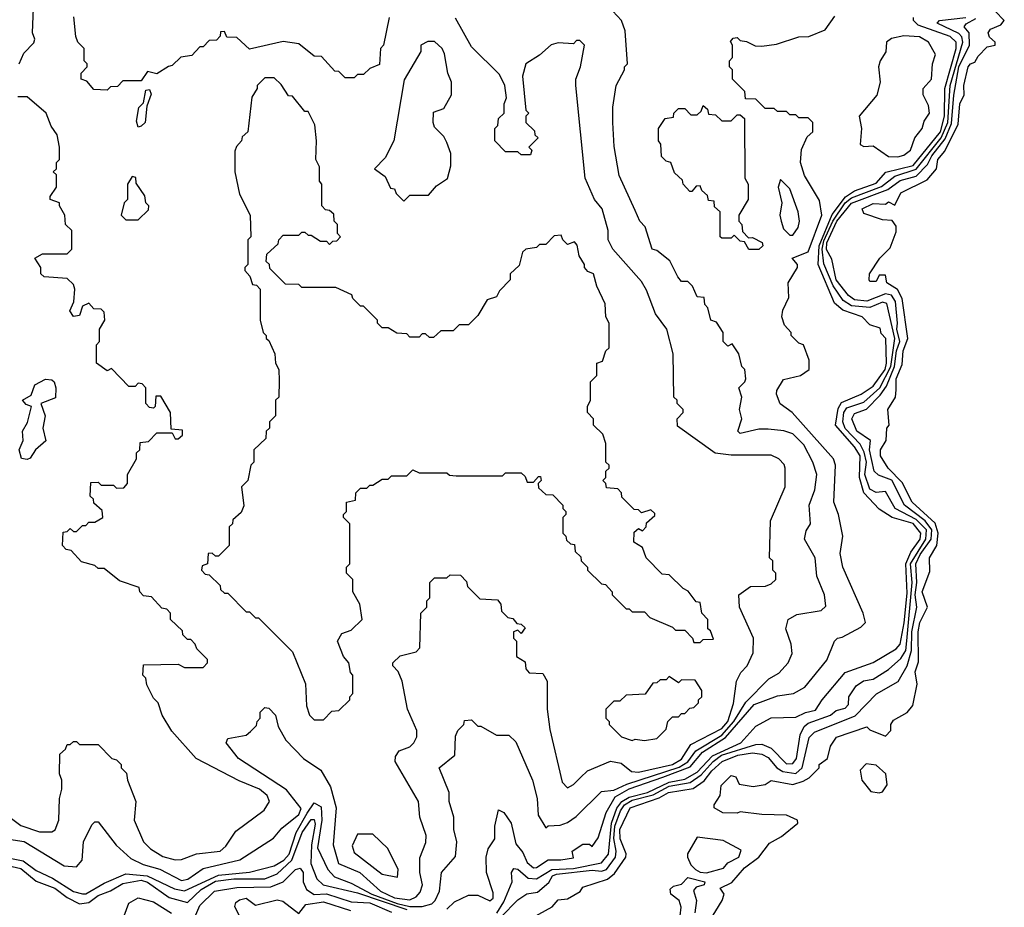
# Model space of a CAD drawing. Extents: x 2668140 to 2765664, y 823621 to 955240.
# Tile 52 of 256: x 2694471 to 2697660, y 861423 to 864298. Entities that reach past the tile are written whole.
import ezdxf

# ---------------------------------------------------------------- set-up
doc = ezdxf.new("R2010")
doc.units = 0

msp = doc.modelspace()

# ---------------------------------------------------------------- linework, layer by layer
at = {"layer": '0CON02XD'}
for points in [[(2694470, 864155), (2694485, 864190), (2694517, 864223), (2694520, 864235), (2694512.5, 864255), (2694517, 864363), (2694506, 864395), (2694507.5, 864412.5), (2694520, 864425), (2694495, 864446.7), (2694445, 864442.5)], [(2694405, 861588), (2694483, 861573), (2694525, 861542), (2694577.1, 861517.1), (2694645, 861474), (2694675, 861466.7), (2694685, 861466.7), (2694745, 861501.2), (2694815, 861530.8), (2694884.6, 861524.6), (2694972.4, 861482.4), (2695005, 861475.8), (2695115, 861526.9), (2695215, 861536.2), (2695295, 861557.5), (2695326.2, 861575), (2695344, 861595), (2695366.5, 861665), (2695402.1, 861727.9), (2695425, 861761.2), (2695448.1, 861748.1), (2695450, 861705), (2695436.2, 861615), (2695468.8, 861545), (2695491.2, 861521.2), (2695545, 861501.2), (2695612, 861465), (2695694.2, 861435), (2695735, 861425.4), (2695774.5, 861425.5), (2695805.7, 861434.3), (2695816.7, 861445), (2695831.2, 861475), (2695837.5, 861535), (2695883, 861587), (2695886.7, 861635), (2695877.5, 861675), (2695877.5, 861715), (2695862.5, 861765), (2695862.5, 861795), (2695830, 861875), (2695880, 861915), (2695883, 861977), (2695890, 861995), (2695910, 862015), (2695911.7, 862028.3), (2695935, 862030), (2695955, 862010), (2695965, 862010), (2696015, 861980), (2696055, 861980), (2696078.3, 861958.3), (2696132.5, 861835), (2696146.7, 861775), (2696150.7, 861720.7), (2696175, 861680), (2696183, 861687), (2696221.7, 861688.3), (2696245, 861697.5), (2696273, 861717), (2696355, 861797.5), (2696395, 861802.5), (2696437.9, 861822.1), (2696606.9, 861876.9), (2696635, 861894.4), (2696660.9, 861929.1), (2696745, 861980.5), (2696784.5, 862025), (2696822.5, 862087.5), (2696897, 862163), (2696929.3, 862180.7), (2696960, 862215), (2696972.5, 862245), (2696970, 862275), (2696952.5, 862325), (2696960, 862355), (2696988.3, 862371.7), (2697066.4, 862383.6), (2697081.7, 862398.3), (2697077.5, 862435), (2697052.5, 862495), (2697047.5, 862555), (2697012.5, 862615), (2697018.3, 862641.7), (2697032.5, 862665), (2697027.5, 862725), (2697046.7, 862775), (2697053.3, 862825), (2697040, 862865), (2697010.7, 862920.7), (2696975, 862956.7), (2696946.1, 862966.1), (2696895, 862971.2), (2696865, 862971.2), (2696805, 862957.5), (2696797.5, 862965), (2696810, 863005), (2696802.5, 863035), (2696810, 863075), (2696800, 863105), (2696820, 863125), (2696822.5, 863135), (2696820, 863165), (2696810, 863175), (2696800, 863215), (2696778.3, 863248.3), (2696765, 863240), (2696750, 863255), (2696750, 863285), (2696728.3, 863318.3), (2696710, 863325), (2696700, 863365), (2696690, 863375), (2696688.3, 863398.3), (2696665, 863400), (2696650, 863435), (2696635, 863450), (2696615, 863450), (2696602.5, 863465), (2696576.4, 863516.4), (2696535, 863550), (2696520, 863555), (2696497, 863627), (2696480, 863645), (2696465, 863680), (2696413, 863793), (2696397, 863887), (2696392.5, 863965), (2696392.5, 864015), (2696402.5, 864085), (2696430, 864135), (2696430, 864145), (2696440, 864155), (2696431.7, 864261.7), (2696420, 864295), (2696392.5, 864325)], [(2696705, 861377.5), (2696746.7, 861445), (2696752.5, 861465), (2696740, 861485), (2696777.3, 861502.7), (2696819.1, 861550.9), (2696865.4, 861584.6), (2696899.2, 861630.8), (2696938.1, 861651.9), (2696991.2, 861695), (2696990, 861705), (2696955, 861721.2), (2696875, 861723.3), (2696805, 861732.5), (2696795, 861727.5), (2696748.3, 861728.3), (2696720, 861745), (2696720, 861755), (2696740, 861785), (2696743, 861817), (2696775, 861850), (2696790, 861845), (2696801.7, 861821.7), (2696846.4, 861813.6), (2696885, 861820), (2696905, 861833.3), (2696975, 861820), (2697008.8, 861831.2), (2697028, 861842), (2697060, 861875), (2697060, 861885), (2697087.5, 861905), (2697097.5, 861945), (2697116.4, 861973.6), (2697215, 862007.5), (2697225, 861997.5), (2697275, 861977.5), (2697292.5, 861995), (2697292.5, 862015), (2697300.7, 862029.3), (2697345.8, 862054.2), (2697363.9, 862076.1), (2697377.5, 862145), (2697371.2, 862185), (2697381.7, 862218.3), (2697380.8, 862315), (2697386.2, 862345), (2697411.2, 862395), (2697394.2, 862445), (2697419.3, 862510.7), (2697417.5, 862555), (2697442, 862595), (2697445.9, 862634.1), (2697436.5, 862666.5), (2697362, 862735), (2697329.1, 862799.1), (2697283.8, 862845), (2697258.8, 862885), (2697258.8, 862905), (2697277.5, 862935), (2697280, 862975), (2697287.5, 862985), (2697283.3, 863035), (2697307.5, 863075), (2697309.3, 863099.3), (2697310, 863135), (2697329.3, 863180.7), (2697332.5, 863225), (2697347.5, 863265), (2697329.2, 863395), (2697314.3, 863424.3), (2697280, 863445), (2697275, 863470), (2697255, 863470), (2697245, 863450), (2697225, 863450), (2697222.5, 863455), (2697223.3, 863475), (2697256.7, 863525), (2697290.7, 863559.3), (2697309.3, 863610.7), (2697309.3, 863629.3), (2697297, 863647), (2697265, 863650), (2697205, 863670), (2697200, 863685), (2697235, 863702.5), (2697275, 863700), (2697285, 863707.5), (2697305, 863697.5), (2697325, 863737.5), (2697410.7, 863779.3), (2697440, 863815), (2697444.2, 863845), (2697467.7, 863872.3), (2697510.5, 863959.5), (2697516.2, 864025), (2697530, 864055), (2697528.8, 864085), (2697542.5, 864145), (2697550, 864155), (2697565, 864160), (2697575, 864180), (2697605, 864210), (2697630, 864215), (2697630, 864225), (2697611.7, 864241.7), (2697607.5, 864255), (2697615, 864267.5), (2697648.3, 864281.7), (2697660, 864295), (2697630, 864325)], [(2695667.5, 864305), (2695650, 864215), (2695640, 864205), (2695637, 864153), (2695605, 864140), (2695585, 864120), (2695565, 864120), (2695555, 864110), (2695525, 864110), (2695505, 864130), (2695491.7, 864131.7), (2695448.3, 864178.3), (2695425, 864180), (2695375, 864220), (2695325, 864227.5), (2695215, 864202.5), (2695175, 864240), (2695141.7, 864241.7), (2695135, 864260), (2695121.7, 864258.3), (2695120, 864245), (2695108.3, 864231.7), (2695085, 864230), (2695065, 864210), (2695055, 864210), (2695028.3, 864181.7), (2694993, 864177), (2694965, 864150), (2694953.3, 864146.7), (2694915, 864122.5), (2694885, 864130), (2694865, 864100), (2694805, 864100), (2694788.3, 864081.7), (2694765, 864080), (2694755, 864070), (2694711.7, 864071.7), (2694688.3, 864098.3), (2694670, 864105), (2694670, 864125), (2694690, 864145), (2694690, 864155), (2694680, 864165), (2694680, 864205), (2694660, 864225), (2694653, 864243), (2694647, 864307)], [(2696332.5, 863715), (2696302.5, 863785), (2696272.5, 864085), (2696272.5, 864105), (2696287.5, 864145), (2696300, 864215), (2696285, 864230), (2696275, 864230), (2696265, 864220), (2696215, 864222.5), (2696193, 864217), (2696155, 864182.5), (2696110, 864155), (2696100, 864115), (2696110, 864005), (2696120, 863995), (2696110, 863985), (2696110, 863965), (2696138.3, 863938.3), (2696140, 863925), (2696150, 863915), (2696120, 863885), (2696130, 863875), (2696125, 863860), (2696095, 863860), (2696085, 863870), (2696045, 863870), (2696010, 863905), (2696010, 863945), (2696020, 863955), (2696021.7, 863978.3), (2696040, 863995), (2696040, 864025), (2696047.5, 864045), (2696042.5, 864085), (2696025, 864120), (2695935, 864210), (2695883, 864303)], [(2696016.3, 861403.7), (2696039.7, 861440.3), (2696065.8, 861505), (2696064.3, 861535.7), (2696071.2, 861548.8), (2696085, 861546), (2696117.6, 861517.6), (2696145, 861514.4), (2696194.7, 861545.3), (2696265, 861548.1), (2696355, 861567.1), (2696378.1, 861595), (2696388.4, 861695), (2696405, 861744.2), (2696420.9, 861765), (2696445, 861780), (2696504, 861795), (2696575, 861828.4), (2696625, 861837.9), (2696665, 861860.4), (2696715, 861913.6), (2696806.2, 861955), (2696855, 862010), (2696905, 862036.2), (2696985, 862038.8), (2697015.9, 862054.1), (2697048.8, 862061.2), (2697070, 862095), (2697145, 862183.8), (2697235, 862216.2), (2697310, 862260), (2697322.5, 862275), (2697336, 862344), (2697345, 862440), (2697341.5, 862535), (2697357.3, 862572.7), (2697387.5, 862615), (2697389.4, 862635), (2697365, 862665.6), (2697296.7, 862685), (2697255, 862712.9), (2697205.4, 862765.4), (2697191.2, 862815), (2697193.3, 862885), (2697175, 862914.2), (2697112.9, 862985), (2697121.9, 863038.1), (2697132.2, 863057.8), (2697196.7, 863085), (2697235, 863111.2), (2697274.4, 863165), (2697278.9, 863185), (2697276.7, 863265), (2697261.7, 863281.7), (2697258.3, 863298.3), (2697225, 863310), (2697200, 863335), (2697137.3, 863357.3), (2697109.7, 863379.7), (2697057.3, 863505), (2697060.5, 863565), (2697102.6, 863667.4), (2697146.2, 863723.8), (2697175, 863743.8), (2697245, 863768.1), (2697275.8, 863804.2), (2697365, 863825.6), (2697452.9, 863935), (2697466.7, 863985), (2697466.9, 864075), (2697504.5, 864205), (2697504.4, 864225), (2697485, 864243.1), (2697380.7, 864280.7), (2697365.8, 864295), (2697365.8, 864305)], [(2696029.5, 861390.5), (2696085, 861446.7), (2696113.6, 861466.4), (2696148.3, 861471.7), (2696185, 861503.3), (2696196.7, 861525), (2696209.7, 861530.3), (2696325, 861542.9), (2696355, 861539.4), (2696371.2, 861545), (2696400.6, 861585), (2696403.1, 861605), (2696395.4, 861645.4), (2696398.9, 861685), (2696416.5, 861735), (2696430, 861755), (2696455, 861769.6), (2696522.6, 861787.4), (2696575, 861814.6), (2696642.5, 861827.5), (2696678.7, 861851.3), (2696716.9, 861895), (2696744.2, 861915), (2696855, 861950), (2696875, 861950.8), (2696905, 861938), (2696955, 861887.5), (2696975, 861888), (2696987.1, 861905), (2696998.8, 861981.2), (2697011.5, 862008.5), (2697025, 862019.2), (2697097.5, 862045), (2697115, 862060), (2697145, 862067.5), (2697155, 862080), (2697156.7, 862105), (2697180.3, 862139.7), (2697204.2, 862155.8), (2697235, 862161.2), (2697285, 862193.3), (2697325, 862228.8), (2697341.1, 862255), (2697343.8, 862286.2), (2697361.1, 862475), (2697356.2, 862535), (2697406.2, 862615), (2697408.2, 862645), (2697375, 862679.1), (2697306.2, 862715), (2697275, 862770), (2697245, 862766.7), (2697225, 862776.7), (2697207.8, 862825), (2697213.8, 862865), (2697206.5, 862896.5), (2697193.1, 862923.1), (2697145, 862974), (2697136.9, 862995), (2697140, 863025), (2697149.6, 863040.4), (2697205, 863058.9), (2697256.4, 863105), (2697292.2, 863175), (2697305.4, 863265), (2697279.1, 863379.1), (2697265, 863382.5), (2697224.4, 863365.6), (2697165, 863370.5), (2697138.5, 863388.5), (2697105.3, 863435.3), (2697075, 863506.7), (2697069.7, 863555), (2697075, 863581.4), (2697104.4, 863645.6), (2697145, 863704.5), (2697165, 863721.2), (2697262.7, 863757.3), (2697305, 863791.1), (2697375, 863813.5), (2697455.4, 863915), (2697476.6, 863965), (2697484.5, 864084.5), (2697525.5, 864225.5), (2697522.4, 864242.4), (2697512.7, 864252.7), (2697443, 864287), (2697450, 864295), (2697535, 864304.6)], [(2696131.2, 861388.8), (2696196.2, 861423.8), (2696215, 861446.7), (2696245, 861450), (2696286.1, 861473.9), (2696295, 861487.5), (2696375, 861514), (2696397.9, 861532.1), (2696434, 861585), (2696435.8, 861595.8), (2696416, 861644), (2696414.5, 861675), (2696448.8, 861745), (2696542.2, 861777.8), (2696572.5, 861795), (2696652.2, 861807.8), (2696688, 861832), (2696712.9, 861865), (2696746.2, 861895), (2696797.5, 861915), (2696845, 861922.9), (2696875, 861919.2), (2696895, 861908), (2696923.8, 861875), (2696942.6, 861862.6), (2696985, 861856), (2697005.8, 861875), (2697027.7, 861972.3), (2697045, 861990), (2697177, 862043), (2697245.9, 862114.1), (2697315.9, 862154.1), (2697345.7, 862205), (2697359.1, 862255), (2697360.4, 862315), (2697376.9, 862395), (2697371.1, 862435), (2697376.5, 862475), (2697373.5, 862535), (2697387.5, 862565), (2697423.6, 862615), (2697425.4, 862645), (2697404.2, 862674.2), (2697337.1, 862725), (2697296, 862806), (2697253, 862823), (2697238.8, 862835), (2697223.1, 862905), (2697226.7, 862935), (2697182, 862965), (2697166.7, 863005), (2697175, 863022.5), (2697213.5, 863036.5), (2697258.4, 863081.6), (2697278.8, 863111.2), (2697304.7, 863175), (2697310.4, 863225), (2697321.5, 863255), (2697312.3, 863295), (2697314.4, 863314.4), (2697307.5, 863385), (2697295, 863405.6), (2697275, 863410), (2697215, 863385.7), (2697175, 863390.8), (2697155, 863404), (2697115.7, 863455), (2697101.7, 863521.7), (2697083.9, 863553.9), (2697085.5, 863575), (2697117.5, 863645), (2697165, 863703.3), (2697282.4, 863747.6), (2697323.1, 863776.9), (2697375, 863791.1), (2697410.8, 863829.2), (2697425, 863857.1), (2697468, 863912), (2697488.7, 863961.3), (2697496.4, 864053.6), (2697512.3, 864145), (2697546.9, 864215), (2697545.7, 864255), (2697530, 864275), (2697536.7, 864285), (2697568.2, 864301.8)], [(2696554.5, 861844.5), (2696642.3, 861877.7), (2696683.1, 861925), (2696757.6, 861972.4), (2696850, 862080), (2696925, 862107.5), (2696977.5, 862115), (2697014.3, 862135.7), (2697085, 862223.3), (2697110, 862285), (2697120, 862295), (2697135, 862297.5), (2697195, 862330), (2697210, 862345), (2697202.5, 862375), (2697137.5, 862525), (2697128.3, 862568.3), (2697136.7, 862625), (2697122.5, 862695), (2697107.5, 862735), (2697113.3, 862855), (2697106.7, 862875), (2696972.5, 863025), (2696933.8, 863053.8), (2696922.5, 863085), (2696923, 863097), (2696945, 863132.5), (2697000, 863145), (2697027.5, 863165), (2697027.5, 863195), (2697010, 863245), (2696995, 863250), (2696970, 863275), (2696970, 863285), (2696948.3, 863308.3), (2696940, 863335), (2696943, 863357), (2696961.7, 863398.3), (2696960, 863445), (2696990, 863495), (2696990, 863505), (2696973.3, 863525), (2697025, 863546.2), (2697068.6, 863665), (2697061.7, 863711.7), (2697013.3, 863793.3), (2697000, 863835), (2697003, 863877), (2697021.7, 863918.3), (2697040, 863935), (2697040, 863965), (2697025, 863980), (2696995, 863980), (2696985, 863990), (2696965, 863990), (2696955, 864000), (2696925, 864000), (2696915, 864010), (2696885, 864010), (2696855, 864040), (2696821.7, 864041.7), (2696820, 864065), (2696780, 864105), (2696780, 864135), (2696770, 864145), (2696770, 864165), (2696780, 864175), (2696780, 864215), (2696773, 864227), (2696781.7, 864238.3), (2696795, 864240), (2696805, 864230), (2696825, 864227.5), (2696853, 864213), (2696875, 864212.5), (2696921.7, 864218.3), (2696995, 864242.5), (2697027, 864243), (2697080, 864265), (2697110.7, 864309.3)], [(2695715, 863710), (2695735, 863730), (2695795, 863730), (2695820.7, 863759.3), (2695856.4, 863783.6), (2695867.5, 863825), (2695867.5, 863865), (2695855, 863900), (2695845, 863920), (2695815, 863950), (2695810, 863965), (2695811.7, 863998.3), (2695845, 864010), (2695870, 864055), (2695870, 864095), (2695857.5, 864125), (2695847, 864187), (2695840, 864205), (2695815, 864227.5), (2695793, 864227), (2695770, 864215), (2695770, 864195), (2695716.4, 864103.6), (2695682.5, 863905), (2695655, 863850), (2695620, 863815), (2695655, 863790), (2695671.7, 863751.7), (2695685, 863750), (2695690, 863735), (2695715, 863710)], [(2697315, 863854.2), (2697335, 863858.8), (2697356.2, 863875), (2697370, 863915), (2697393.8, 863945), (2697400.5, 863969.5), (2697418, 863995), (2697415, 864020), (2697397.5, 864055), (2697396.7, 864075), (2697423.8, 864105), (2697427.5, 864155), (2697436.7, 864185), (2697414.2, 864225), (2697385, 864241.9), (2697335, 864245.8), (2697295, 864237.1), (2697278.8, 864225), (2697276.4, 864193.6), (2697257.5, 864165), (2697252.5, 864145), (2697257.5, 864095), (2697247, 864053), (2697190, 863985), (2697197.5, 863945), (2697193.6, 863893.6), (2697205, 863887.5), (2697235, 863888.8), (2697285, 863854.4), (2697315, 863854.2)], [(2695455, 862030), (2695481.7, 862058.3), (2695505, 862060), (2695540, 862095), (2695540, 862105), (2695550, 862115), (2695550, 862175), (2695543, 862183), (2695537.5, 862215), (2695520, 862235), (2695500, 862285), (2695515, 862310), (2695545, 862320), (2695580, 862355), (2695572.5, 862405), (2695550, 862445), (2695550, 862485), (2695530, 862505), (2695530, 862525), (2695540, 862535), (2695540, 862665), (2695520, 862685), (2695520, 862695), (2695530, 862705), (2695530, 862735), (2695558.3, 862741.7), (2695560, 862765), (2695575, 862780), (2695595, 862780), (2695605, 862790), (2695615, 862790), (2695645, 862810), (2695665, 862810), (2695675, 862820), (2695725, 862820), (2695745, 862840), (2695765, 862830), (2695855, 862830), (2695863, 862823), (2695885, 862820), (2696035, 862820), (2696045, 862830), (2696095, 862830), (2696108.3, 862818.3), (2696115, 862800), (2696135, 862800), (2696151.7, 862818.3), (2696158.3, 862818.3), (2696160, 862805), (2696150, 862795), (2696151.7, 862781.7), (2696175, 862760), (2696198.3, 862758.3), (2696230, 862725), (2696230, 862715), (2696240, 862705), (2696240, 862695), (2696230, 862685), (2696230, 862635), (2696240, 862625), (2696241.7, 862611.7), (2696255, 862600), (2696268.3, 862598.3), (2696270, 862575), (2696288.3, 862558.3), (2696290, 862545), (2696310, 862525), (2696310, 862515), (2696355, 862470), (2696368.3, 862468.3), (2696390, 862445), (2696390, 862435), (2696435, 862390), (2696445, 862390), (2696455, 862380), (2696495, 862380), (2696511.7, 862361.7), (2696585, 862330), (2696595, 862320), (2696625, 862320), (2696650, 862295), (2696655, 862280), (2696675, 862280), (2696685, 862290), (2696718.3, 862291.7), (2696708.3, 862318.3), (2696700, 862325), (2696700, 862355), (2696680, 862375), (2696675, 862410), (2696661.7, 862411.7), (2696636.4, 862446.4), (2696620, 862455), (2696575, 862500), (2696551.7, 862501.7), (2696500, 862555), (2696488.3, 862588.3), (2696460, 862605), (2696461.7, 862638.3), (2696475, 862650), (2696488.3, 862641.7), (2696500, 862655), (2696501.7, 862668.3), (2696528.3, 862691.7), (2696528.3, 862698.3), (2696515, 862710), (2696485, 862700), (2696475, 862710), (2696461.7, 862711.7), (2696421.7, 862751.7), (2696420, 862765), (2696408.3, 862778.3), (2696371.7, 862781.7), (2696370, 862795), (2696360, 862805), (2696370, 862815), (2696370, 862835), (2696380, 862845), (2696380, 862855), (2696370, 862865), (2696370, 862925), (2696360, 862955), (2696330, 862985), (2696330, 863005), (2696310, 863025), (2696310, 863045), (2696320, 863065), (2696320, 863125), (2696340, 863145), (2696340, 863185), (2696358.3, 863191.7), (2696370, 863225), (2696380, 863235), (2696380, 863315), (2696370, 863335), (2696367, 863377), (2696340, 863435), (2696330, 863475), (2696311.7, 863481.7), (2696300, 863495), (2696300, 863505), (2696283, 863533), (2696277, 863567), (2696268.3, 863578.3), (2696245, 863570), (2696230, 863585), (2696225, 863600), (2696201.7, 863598.3), (2696175, 863570), (2696155, 863570), (2696145, 863560), (2696110, 863555), (2696100, 863545), (2696088.3, 863501.7), (2696060, 863475), (2696060, 863455), (2696025, 863420), (2696015, 863400), (2695985, 863390), (2695955, 863340), (2695925, 863310), (2695895, 863310), (2695875, 863290), (2695835, 863290), (2695811.7, 863268.3), (2695798.3, 863268.3), (2695785, 863280), (2695775, 863280), (2695765, 863270), (2695735, 863270), (2695725, 863280), (2695693, 863283), (2695665, 863300), (2695645, 863300), (2695630, 863315), (2695630, 863325), (2695585, 863370), (2695575, 863370), (2695550, 863395), (2695546.4, 863406.4), (2695495, 863430), (2695385, 863430), (2695375, 863440), (2695331.7, 863441.7), (2695281.7, 863491.7), (2695280, 863505), (2695270, 863515), (2695271.7, 863538.3), (2695308.3, 863571.7), (2695310, 863585), (2695325, 863600), (2695375, 863600), (2695385, 863610), (2695395, 863610), (2695405, 863600), (2695415, 863600), (2695445, 863580), (2695465, 863580), (2695475, 863570), (2695485, 863580), (2695498.3, 863581.7), (2695510, 863595), (2695500, 863605), (2695500, 863635), (2695490, 863645), (2695488.3, 863668.3), (2695475, 863680), (2695461.7, 863681.7), (2695450, 863695), (2695450, 863765), (2695442.5, 863775), (2695441.7, 863821.7), (2695430, 863845), (2695432.5, 863905), (2695427, 863957), (2695405, 864000), (2695395, 864000), (2695355, 864050), (2695341.7, 864051.7), (2695318.3, 864088.3), (2695295, 864110), (2695265, 864110), (2695240, 864085), (2695240, 864075), (2695223, 864047), (2695210, 863935), (2695191.7, 863918.3), (2695190, 863905), (2695173, 863887), (2695168.3, 863871.7), (2695167.5, 863805), (2695183, 863733), (2695217.5, 863665), (2695220, 863595), (2695210, 863585), (2695210, 863505), (2695200, 863495), (2695200, 863485), (2695217, 863467), (2695225, 863440), (2695238.3, 863438.3), (2695250, 863425), (2695250, 863325), (2695260, 863285), (2695270, 863275), (2695270, 863265), (2695278.3, 863258.3), (2695297.5, 863215), (2695300, 863185), (2695310, 863165), (2695311.7, 863128.3), (2695310, 863075), (2695300, 863065), (2695300, 863015), (2695280, 862995), (2695280, 862975), (2695270, 862965), (2695268.3, 862941.7), (2695230, 862905), (2695230, 862865), (2695220, 862855), (2695210, 862805), (2695190, 862785), (2695197, 862723), (2695188.3, 862701.7), (2695161.7, 862678.3), (2695160, 862665), (2695150, 862655), (2695150, 862595), (2695115, 862560), (2695105, 862560), (2695095, 862570), (2695081.7, 862568.3), (2695080, 862535), (2695061.7, 862528.3), (2695060, 862515), (2695071.7, 862501.7), (2695085, 862500), (2695120, 862465), (2695121.7, 862451.7), (2695135, 862440), (2695145, 862440), (2695205, 862380), (2695215, 862380), (2695235, 862360), (2695245, 862360), (2695355, 862250), (2695397, 862147), (2695400, 862075), (2695410, 862045), (2695425, 862030), (2695455, 862030)], [(2694855, 863950), (2694849.3, 863969.3), (2694857, 864013), (2694871.7, 864028.3), (2694880, 864070), (2694891.7, 864071.7), (2694897, 864057), (2694882.5, 864017.5), (2694877.5, 863965), (2694865, 863952.5), (2694855, 863950)], [(2694895, 861612.5), (2694935, 861587.5), (2694975, 861576.7), (2694995, 861577.5), (2695043.9, 861596.1), (2695120, 861605), (2695139.3, 861620.7), (2695170.7, 861669.3), (2695263, 861737), (2695280, 861765), (2695272.5, 861785), (2695247.5, 861805), (2695182.3, 861832.3), (2695042.5, 861905), (2694963.6, 861993.6), (2694932.5, 862045), (2694920, 862085), (2694905, 862100), (2694883, 862143), (2694880, 862165), (2694870, 862175), (2694871.7, 862208.3), (2694985, 862210), (2695005, 862200), (2695065, 862200), (2695080, 862215), (2695080, 862225), (2695045, 862260), (2695040, 862275), (2695025, 862290), (2695015, 862290), (2695000, 862305), (2694998.3, 862318.3), (2694960, 862355), (2694960, 862375), (2694948.3, 862388.3), (2694931.7, 862391.7), (2694898.3, 862428.3), (2694871.7, 862431.7), (2694860, 862445), (2694858.3, 862458.3), (2694795, 862480), (2694745, 862520), (2694725, 862520), (2694715, 862530), (2694671.7, 862541.7), (2694638.3, 862578.3), (2694621.7, 862581.7), (2694610, 862595), (2694611.7, 862638.3), (2694625, 862640), (2694635, 862650), (2694645, 862640), (2694655, 862640), (2694675, 862660), (2694685, 862660), (2694695, 862670), (2694715, 862670), (2694740, 862685), (2694738.3, 862708.3), (2694711.7, 862731.7), (2694710, 862745), (2694700, 862755), (2694701.7, 862798.3), (2694725, 862800), (2694735, 862790), (2694775, 862790), (2694785, 862780), (2694808.3, 862781.7), (2694820, 862795), (2694820, 862825), (2694850, 862875), (2694850, 862895), (2694860, 862905), (2694861.7, 862928.3), (2694888.3, 862931.7), (2694915, 862960), (2694965, 862960), (2694975, 862940), (2694985, 862940), (2694998.3, 862951.7), (2694998.3, 862968.3), (2694961.7, 862971.7), (2694960, 863025), (2694928.3, 863078.3), (2694911.7, 863078.3), (2694910, 863045), (2694905, 863040), (2694891.7, 863041.7), (2694880, 863055), (2694880, 863105), (2694868.3, 863118.3), (2694855, 863120), (2694845, 863110), (2694825, 863110), (2694768.3, 863168.3), (2694755, 863160), (2694720, 863185), (2694720, 863245), (2694730, 863255), (2694730, 863295), (2694747.5, 863325), (2694745, 863350), (2694735, 863360), (2694711.7, 863361.7), (2694695, 863380), (2694675, 863370), (2694665, 863340), (2694645, 863336.2), (2694634, 863355), (2694646.2, 863383.8), (2694650, 863425), (2694645, 863440), (2694625, 863460), (2694550, 863465), (2694540, 863475), (2694540, 863495), (2694520, 863525), (2694545, 863540), (2694625, 863540), (2694640, 863555), (2694640, 863615), (2694620, 863635), (2694617.5, 863665), (2694600, 863695), (2694600, 863705), (2694570, 863715), (2694570, 863725), (2694590, 863755), (2694590, 863795), (2694580, 863805), (2694590, 863815), (2694590, 863835), (2694600, 863845), (2694600, 863885), (2694592.5, 863925), (2694573, 863953), (2694557.5, 863995), (2694495, 864047.5), (2694465, 864047.5)], [(2696833, 863553), (2696818.3, 863578.3), (2696805, 863580), (2696785, 863600), (2696775, 863590), (2696745, 863590), (2696740, 863595), (2696740, 863675), (2696721.7, 863691.7), (2696720, 863710), (2696701.7, 863711.7), (2696698.3, 863728.3), (2696680, 863745), (2696675, 863760), (2696661.7, 863758.3), (2696648.3, 863741.7), (2696641.7, 863741.7), (2696620, 863765), (2696618.3, 863778.3), (2696591.7, 863801.7), (2696580, 863835), (2696565, 863840), (2696550, 863855), (2696547.5, 863895), (2696540, 863905), (2696540, 863945), (2696561.7, 863978.3), (2696588.3, 863981.7), (2696590, 863995), (2696605, 864010), (2696625, 864010), (2696645, 863990), (2696665, 863990), (2696678.3, 864001.7), (2696685, 864020), (2696698.3, 864008.3), (2696701.7, 863991.7), (2696725, 863990), (2696745, 863970), (2696775, 863970), (2696795, 863990), (2696805, 863990), (2696818.3, 863978.3), (2696820, 863785), (2696830, 863765), (2696830, 863715), (2696800, 863665), (2696800, 863645), (2696810, 863635), (2696811.7, 863611.7), (2696831.7, 863591.7), (2696845, 863592.5), (2696876.1, 863576.1), (2696877.5, 863565), (2696865, 863553.3), (2696833, 863553)], [(2694855, 863650), (2694888.3, 863681.7), (2694890, 863695), (2694880, 863705), (2694877, 863727), (2694848.3, 863768.3), (2694847, 863787), (2694835, 863790), (2694820, 863765), (2694820, 863715), (2694810, 863705), (2694800, 863665), (2694815, 863650), (2694855, 863650)], [(2696975, 863600), (2696992.5, 863625), (2696996.7, 863645), (2696992.5, 863675), (2696965, 863750), (2696935, 863780), (2696927.5, 863755), (2696940, 863705), (2696933.3, 863665), (2696937.5, 863645), (2696945, 863620), (2696965, 863600), (2696975, 863600)], [(2694415, 861646.2), (2694485.9, 861635.9), (2694615, 861556.7), (2694655, 861553.3), (2694673.3, 861575), (2694677.5, 861635), (2694705, 861690), (2694715, 861700), (2694725, 861700), (2694783.6, 861623.6), (2694831.2, 861581.2), (2694871.2, 861561.2), (2694925, 861546), (2694995, 861510), (2695015.7, 861514.3), (2695065, 861548.8), (2695183.9, 861576.1), (2695293, 861647), (2695320.7, 861679.3), (2695375, 861723.3), (2695382.5, 861742.5), (2695335, 861803.3), (2695180, 861905), (2695140, 861955), (2695145, 861970), (2695205, 861980), (2695218.3, 861991.7), (2695238.3, 862011.7), (2695240, 862025), (2695250, 862035), (2695250, 862055), (2695265, 862070), (2695278.3, 862068.3), (2695300, 862045), (2695308.3, 862008.3), (2695333.6, 861963.6), (2695390, 861905), (2695446.4, 861866.4), (2695477.5, 861812.5), (2695496.2, 861745), (2695486.2, 861625), (2695503.8, 861565), (2695573.3, 861535), (2695640, 861475), (2695685, 861453.6), (2695735, 861446.7), (2695755, 861456.7), (2695768.3, 861471.7), (2695776.2, 861495), (2695766.7, 861535), (2695767, 861583), (2695787, 861633), (2695787.5, 861655), (2695767.5, 861715), (2695762.5, 861765), (2695687.5, 861895), (2695688.3, 861911.7), (2695700.7, 861929.3), (2695735, 861942.5), (2695747.5, 861955), (2695757.5, 861975), (2695757.5, 861995), (2695727.5, 862065), (2695710, 862155), (2695697, 862187), (2695680, 862205), (2695680, 862215), (2695703, 862237), (2695755, 862250), (2695767, 862263), (2695770, 862375), (2695790, 862395), (2695790, 862415), (2695800, 862425), (2695800, 862475), (2695815, 862490), (2695855, 862490), (2695865, 862500), (2695898.3, 862498.3), (2695918.3, 862478.3), (2695921.7, 862461.7), (2695961.7, 862421.7), (2696018.3, 862418.3), (2696030, 862405), (2696031.7, 862381.7), (2696051.7, 862361.7), (2696068.3, 862358.3), (2696081.7, 862341.7), (2696095, 862340), (2696108.3, 862328.3), (2696095, 862310), (2696085, 862320), (2696070, 862315), (2696070, 862295), (2696080, 862285), (2696080, 862235), (2696108.3, 862218.3), (2696110, 862195), (2696121.7, 862181.7), (2696165, 862180), (2696180, 862155), (2696180, 862065), (2696188.3, 861998.3), (2696228.3, 861828.3), (2696245, 861810), (2696265, 861820), (2696287, 861843), (2696310, 861865), (2696385, 861896.2), (2696419.5, 861889.5), (2696453, 861863), (2696475, 861860), (2696585, 861885.6), (2696615, 861902.5), (2696645, 861950), (2696745, 862001.9), (2696765, 862024.3), (2696783, 862083), (2696792.5, 862155), (2696806.4, 862183.6), (2696827.5, 862205), (2696847, 862247), (2696847.5, 862295), (2696802.5, 862395), (2696800, 862435), (2696838.3, 862461.7), (2696887, 862463), (2696905, 862470), (2696920, 862485), (2696920, 862505), (2696910, 862515), (2696910, 862545), (2696900, 862555), (2696902.5, 862675), (2696950, 862785), (2696950, 862845), (2696947, 862857), (2696930, 862875), (2696905, 862887.5), (2696775, 862887.5), (2696723.6, 862893.6), (2696601.7, 862981.7), (2696600, 863005), (2696620, 863025), (2696620, 863035), (2696600, 863055), (2696600, 863065), (2696590, 863075), (2696587.5, 863215), (2696567.5, 863295), (2696530, 863345), (2696501.7, 863421.7), (2696485, 863450), (2696392.5, 863555), (2696377.5, 863585), (2696377.5, 863615), (2696357.5, 863685), (2696332.5, 863715)], [(2694495, 862873.3), (2694476.7, 862876.7), (2694470, 862905), (2694482.5, 862935), (2694480, 862965), (2694497, 862993), (2694510, 863045), (2694491.7, 863051.7), (2694480, 863065), (2694508.3, 863081.7), (2694520, 863115), (2694555, 863133.3), (2694575, 863131.2), (2694583.3, 863125), (2694588.8, 863105), (2694587, 863073), (2694540, 863055), (2694554, 863015), (2694546.7, 862975), (2694556.4, 862933.6), (2694522.5, 862905), (2694505, 862877.5), (2694495, 862873.3)], [(2696495, 861962.5), (2696535, 861970), (2696565, 862000), (2696570, 862025), (2696585, 862040), (2696605, 862040), (2696615, 862050), (2696625, 862050), (2696641.7, 862068.3), (2696655, 862070), (2696670, 862085), (2696670, 862095), (2696680, 862105), (2696680, 862125), (2696658.3, 862158.3), (2696615, 862160), (2696605, 862150), (2696575, 862170), (2696565, 862160), (2696545, 862160), (2696535, 862150), (2696521.7, 862148.3), (2696497, 862113), (2696435, 862110), (2696415, 862090), (2696395, 862090), (2696370, 862065), (2696370, 862035), (2696380, 862025), (2696380, 862015), (2696420, 861975), (2696455, 861962.5), (2696465, 861967.5), (2696495, 861962.5)], [(2694445, 861710), (2694475, 861687.5), (2694535, 861667.5), (2694575, 861667.5), (2694586.4, 861673.6), (2694597.5, 861705), (2694600, 861775), (2694607.5, 861805), (2694607.5, 861835), (2694600, 861855), (2694601.7, 861918.3), (2694620, 861935), (2694625, 861950), (2694635, 861950), (2694645, 861960), (2694655, 861960), (2694665, 861950), (2694725, 861950), (2694770, 861905), (2694785, 861900), (2694800, 861885), (2694800, 861875), (2694817, 861857), (2694820, 861835), (2694847.5, 861765), (2694842.5, 861705), (2694872.5, 861635), (2694895, 861612.5)], [(2697255, 861793.3), (2697265, 861796.7), (2697280.5, 861819.5), (2697276.2, 861855), (2697245, 861883.3), (2697213, 861887), (2697193.6, 861866.4), (2697198.8, 861835), (2697227.7, 861797.7), (2697255, 861793.3)], [(2695855, 861417.1), (2695879.1, 861440.9), (2695925, 861462.5), (2695955, 861462.5), (2695993.3, 861443.3), (2696005, 861452.5), (2696005, 861470), (2695983.3, 861535), (2695982.5, 861585), (2695988.3, 861611.7), (2696010, 861645), (2696010, 861685), (2696021.7, 861738.3), (2696039.3, 861729.3), (2696062.5, 861695), (2696078.3, 861628.3), (2696100.7, 861600.7), (2696115, 861568), (2696135, 861551.1), (2696145, 861551.9), (2696183, 861577), (2696223.9, 861576.1), (2696265, 861583.3), (2696260, 861605), (2696295, 861627.5), (2696317, 861627), (2696325, 861620), (2696345, 861647.5), (2696370.4, 861729.6), (2696399.9, 861780.1), (2696445, 861806.9), (2696554.5, 861844.5)], [(2694415, 861562.2), (2694475, 861548.1), (2694525, 861507.1), (2694585, 861484.4), (2694625, 861454.3), (2694665, 861434.4), (2694695, 861438.6), (2694725, 861460.6), (2694765, 861475.7), (2694805, 861500), (2694865, 861510.5), (2694885, 861504.4), (2694955, 861454.4), (2695015, 861438), (2695059.5, 861480.5), (2695105, 861506.9), (2695165, 861514.7), (2695265, 861514.6), (2695305, 861531.2), (2695352.1, 861575), (2695385.6, 861665), (2695415, 861706.7), (2695425, 861706.7), (2695428.1, 861691.9), (2695416.2, 861625), (2695413.8, 861565), (2695433.1, 861515), (2695454, 861495), (2695565, 861470), (2695725, 861415.8)], [(2695695, 861520), (2695697.5, 861545), (2695663, 861613), (2695615, 861660), (2695565, 861660), (2695548.3, 861621.7), (2695555, 861600), (2695645, 861530), (2695695, 861520)], [(2696695, 861534.4), (2696750.7, 861549.3), (2696765, 861566.7), (2696800, 861585), (2696808.3, 861608.3), (2696749.3, 861639.3), (2696665, 861650), (2696634.1, 861595.9), (2696634, 861585), (2696645, 861560), (2696660, 861545), (2696675, 861536.2), (2696695, 861534.4)], [(2695041.4, 861398.6), (2695055, 861428.6), (2695102, 861475), (2695175, 861487.1), (2695285, 861488.5), (2695324.6, 861505.4), (2695365, 861545.7), (2695379.1, 861549.1), (2695389.4, 861535), (2695388.8, 861505), (2695400.3, 861480.3), (2695424.4, 861464.4), (2695465, 861466.6), (2695545, 861440), (2695605, 861436.7), (2695675, 861407.3)], [(2696610, 861395), (2696613, 861423), (2696607.5, 861445), (2696580, 861465), (2696578.3, 861481.7), (2696588.3, 861491.7), (2696615, 861497.5), (2696635, 861518.8), (2696690, 861505), (2696687.5, 861495), (2696661.7, 861488.3), (2696653, 861477), (2696663.3, 861445), (2696657.5, 861405)], [(2694810, 861395), (2694824.2, 861435.8), (2694855, 861453.3), (2694905, 861440), (2694963.4, 861403.4)], [(2695187.5, 861385), (2695167.5, 861425), (2695171.7, 861438.3), (2695183, 861447), (2695205, 861452.5), (2695235, 861430), (2695305, 861446.7), (2695323, 861443), (2695375, 861402.5), (2695398.3, 861431.7), (2695455, 861440), (2695542.7, 861412.7)]]:
    msp.add_lwpolyline(points, dxfattribs=at)

doc.saveas('drawing.dxf')
